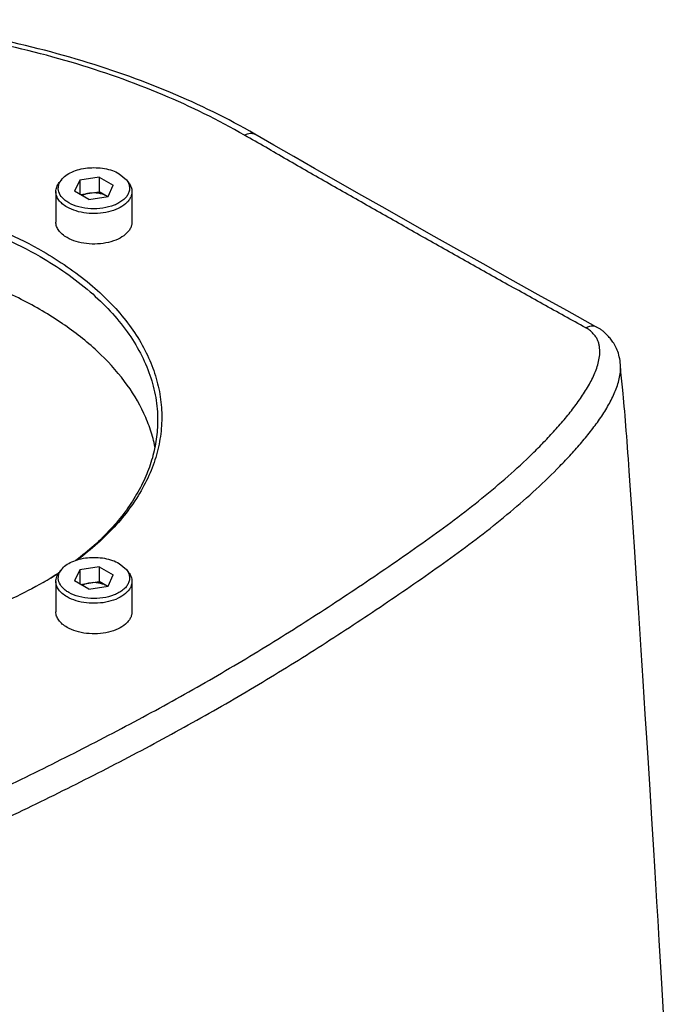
# Model space of a CAD drawing. Header units: millimetres. Extents: x 16 to 3344, y 34 to 2360.
# Tile 125 of 127: x 2879 to 2926, y 2056 to 2127. Entities that reach past the tile are written whole.
import ezdxf

# ---------------------------------------------------------------- set-up
doc = ezdxf.new("R2010")
doc.units = ezdxf.units.MM
doc.header["$LTSCALE"] = 185.02
doc.layers.add('DEFAULT_VBL19', color=7, linetype='CONTINUOUS')
doc.layers.add('TOP_ASM_PBL22', color=7, linetype='CONTINUOUS')

# ---------------------------------------------------------------- blocks, each defined once
blk = doc.blocks.new('TOP_ASM_PBL22', base_point=(2937.72, 1962.281))
at = {"layer": 'TOP_ASM_PBL22', "color": 7}
for p, q in [((2895.523, 2118.49), (2895.524, 2118.489)), ((2895.523, 2118.49), (2895.524, 2118.489)), ((2896.907, 2117.703), (2895.524, 2118.49)), ((2881.539, 2115.187), (2881.381, 2114.983)), ((2882.871, 2115.169), (2882.497, 2114.364)), ((2884.265, 2115.384), (2882.871, 2115.169)), ((2882.871, 2115.169), (2882.871, 2114.148)), ((2884.265, 2115.384), (2884.265, 2114.323)), ((2884.265, 2115.384), (2885.285, 2114.795)), ((2885.713, 2115.631), (2886.244, 2115.186)), ((2886.244, 2115.187), (2886.402, 2114.983)), ((2881.141, 2114.335), (2881.141, 2112.13)), ((2883.518, 2113.775), (2882.497, 2114.364)), ((2882.926, 2114.116), (2884.265, 2114.323)), ((2884.856, 2113.982), (2884.265, 2114.323)), ((2884.912, 2113.99), (2885.285, 2114.795)), ((2886.641, 2114.335), (2886.641, 2112.13)), ((2883.518, 2113.775), (2884.912, 2113.99)), ((2921.974, 2101.663), (2921.967, 2101.785)), ((2922.598, 2094.142), (2922.536, 2095.02)), ((2922.693, 2092.754), (2922.598, 2094.142)), ((2922.827, 2090.773), (2922.693, 2092.754)), ((2922.97, 2088.651), (2922.827, 2090.773)), ((2923.121, 2086.37), (2922.97, 2088.651)), ((2885.714, 2087.463), (2886.244, 2087.018)), ((2881.539, 2087.018), (2881.381, 2086.814)), ((2882.871, 2087), (2882.497, 2086.195)), ((2884.265, 2087.216), (2882.871, 2087)), ((2882.871, 2087), (2882.871, 2085.979)), ((2884.265, 2087.216), (2884.265, 2086.154)), ((2884.265, 2087.216), (2885.286, 2086.626)), ((2884.912, 2085.822), (2885.286, 2086.626)), ((2886.244, 2087.018), (2886.402, 2086.814)), ((2881.141, 2086.166), (2881.141, 2083.961)), ((2883.518, 2085.606), (2882.497, 2086.195)), ((2882.927, 2085.947), (2884.265, 2086.154)), ((2883.518, 2085.606), (2884.912, 2085.822)), ((2884.856, 2085.813), (2884.265, 2086.154)), ((2886.641, 2086.166), (2886.641, 2083.961)), ((2923.285, 2083.894), (2923.121, 2086.37)), ((2923.462, 2081.184), (2923.285, 2083.894)), ((2923.605, 2078.972), (2923.462, 2081.184)), ((2923.759, 2076.577), (2923.605, 2078.972)), ((2923.869, 2074.863), (2923.759, 2076.577)), ((2923.984, 2073.04), (2923.869, 2074.863)), ((2924.107, 2071.094), (2923.984, 2073.04)), ((2924.237, 2069.007), (2924.107, 2071.094))]:
    blk.add_line(p, q, dxfattribs=at)
for points in [[(2920.195, 2104.572), (2918.088, 2105.735), (2916.017, 2106.883), (2913.999, 2108.007), (2912.034, 2109.105), (2910.124, 2110.176), (2908.268, 2111.22), (2906.468, 2112.236), (2904.726, 2113.223), (2903.041, 2114.181), (2901.413, 2115.108), (2899.845, 2116.002), (2898.346, 2116.867), (2896.907, 2117.703)], [(2921.967, 2101.786), (2921.965, 2101.822), (2921.952, 2101.973), (2921.934, 2102.117), (2921.911, 2102.257), (2921.884, 2102.392), (2921.852, 2102.523), (2921.815, 2102.649), (2921.774, 2102.77), (2921.729, 2102.886), (2921.682, 2102.996), (2921.632, 2103.099), (2921.581, 2103.196), (2921.53, 2103.287), (2921.477, 2103.372), (2921.424, 2103.453), (2921.371, 2103.529), (2921.318, 2103.601), (2921.266, 2103.669), (2921.213, 2103.734), (2921.16, 2103.795), (2921.108, 2103.854), (2921.056, 2103.911), (2921.004, 2103.965), (2920.954, 2104.016), (2920.904, 2104.065), (2920.855, 2104.111), (2920.806, 2104.157), (2920.756, 2104.2), (2920.708, 2104.242), (2920.66, 2104.281), (2920.612, 2104.317), (2920.566, 2104.351), (2920.52, 2104.383), (2920.473, 2104.413), (2920.427, 2104.442), (2920.379, 2104.47), (2920.331, 2104.497), (2920.285, 2104.523), (2920.241, 2104.546), (2920.187, 2104.574)], [(2922.128, 2099.976), (2922.06, 2100.645), (2922.039, 2100.853), (2922.02, 2101.065), (2922.002, 2101.273), (2921.987, 2101.474), (2921.974, 2101.663)], [(2922.536, 2095.02), (2922.506, 2095.445), (2922.477, 2095.859), (2922.447, 2096.262), (2922.418, 2096.655), (2922.388, 2097.037), (2922.359, 2097.409), (2922.33, 2097.772), (2922.301, 2098.125), (2922.271, 2098.468), (2922.242, 2098.8), (2922.212, 2099.118), (2922.183, 2099.422), (2922.155, 2099.709), (2922.128, 2099.976)], [(2925.789, 2042.52), (2925.753, 2043.189), (2925.643, 2045.18), (2925.521, 2047.367), (2925.393, 2049.633), (2925.273, 2051.726), (2925.163, 2053.625), (2925.059, 2055.408), (2924.96, 2057.101), (2924.865, 2058.701), (2924.775, 2060.212), (2924.688, 2061.644), (2924.606, 2063.009), (2924.527, 2064.313), (2924.45, 2065.561), (2924.377, 2066.756), (2924.237, 2069.007)]]:
    blk.add_lwpolyline(points, dxfattribs=at)
for centre, radius, start, end in [((2884.229, 2113.081), 1.093, 55.63613, 60.04009), ((2867.271, 2108.074), 25.515, 300.48575, 303.57409), ((2867.105, 2108.821), 26.245, 299.96846, 302.9241), ((2884.229, 2084.912), 1.093, 55.63613, 60.04009)]:
    blk.add_arc(centre, radius, start, end, dxfattribs=at)
for points, knots in [([(2895.524, 2118.489), (2893.56, 2119.623), (2889.344, 2121.681), (2882.535, 2124.07), (2875.185, 2125.817), (2870.093, 2126.521), (2867.497, 2126.76)], [0, 0, 0, 0, 0.231156, 0.476822, 0.734271, 1, 1, 1, 1]), ([(2894.785, 2118.409), (2892.881, 2119.509), (2888.785, 2121.509), (2882.163, 2123.837), (2874.999, 2125.547), (2870.031, 2126.241), (2867.497, 2126.478)], [0, 0, 0, 0, 0.230198, 0.475696, 0.733525, 1, 1, 1, 1]), ([(2894.785, 2118.409), (2894.849, 2118.447), (2894.978, 2118.509), (2895.176, 2118.558), (2895.362, 2118.556), (2895.474, 2118.517), (2895.523, 2118.49)], [0, 0, 0, 0, 0.290218, 0.549746, 0.782876, 1, 1, 1, 1]), ([(2919.473, 2104.48), (2918.434, 2105.054), (2916.358, 2106.202), (2913.25, 2107.93), (2910.151, 2109.664), (2907.061, 2111.402), (2903.979, 2113.146), (2900.906, 2114.895), (2897.838, 2116.642), (2895.811, 2117.836), (2894.785, 2118.409)], [0, 0, 0, 0, 0.125613, 0.251055, 0.376322, 0.501416, 0.626327, 0.751074, 0.875614, 1, 1, 1, 1]), ([(2881.539, 2115.187), (2881.63, 2115.304), (2881.866, 2115.523), (2882.309, 2115.772), (2882.84, 2115.953), (2883.428, 2116.057), (2884.043, 2116.079), (2884.65, 2116.016), (2885.213, 2115.873), (2885.558, 2115.721), (2885.713, 2115.631)], [0, 0, 0, 0, 0.099227, 0.212527, 0.338345, 0.473035, 0.611749, 0.749093, 0.880078, 1, 1, 1, 1]), ([(2882.069, 2113.528), (2881.981, 2113.578), (2881.818, 2113.687), (2881.552, 2113.928), (2881.365, 2114.219), (2881.306, 2114.531), (2881.324, 2114.761), (2881.402, 2114.985), (2881.488, 2115.122), (2881.539, 2115.187)], [0, 0, 0, 0, 0.151367, 0.291046, 0.536212, 0.648965, 0.760715, 0.876332, 1, 1, 1, 1]), ([(2886.244, 2115.186), (2886.302, 2115.112), (2886.399, 2114.954), (2886.474, 2114.692), (2886.467, 2114.425), (2886.38, 2114.165), (2886.216, 2113.921), (2885.985, 2113.699), (2885.692, 2113.505), (2885.217, 2113.282), (2884.53, 2113.109), (2883.661, 2113.069), (2882.818, 2113.196), (2882.296, 2113.397), (2882.069, 2113.528)], [0, 0, 0, 0, 0.049079, 0.094705, 0.139239, 0.185279, 0.23505, 0.289911, 0.350405, 0.416299, 0.560825, 0.714152, 0.864277, 1, 1, 1, 1]), ([(2867.496, 2114.319), (2868.675, 2114.126), (2870.98, 2113.658), (2874.301, 2112.696), (2877.386, 2111.5), (2879.309, 2110.53), (2880.214, 2110.007)], [0, 0, 0, 0, 0.265551, 0.522188, 0.767619, 1, 1, 1, 1]), ([(2881.141, 2114.335), (2881.141, 2114.447), (2881.186, 2114.682), (2881.307, 2114.887), (2881.381, 2114.983)], [0, 0, 0, 0, 0.480736, 1, 1, 1, 1]), ([(2881.947, 2113.212), (2881.826, 2113.281), (2881.607, 2113.432), (2881.345, 2113.707), (2881.18, 2114.012), (2881.141, 2114.23), (2881.141, 2114.335)], [0, 0, 0, 0, 0.289393, 0.549111, 0.782299, 1, 1, 1, 1]), ([(2886.641, 2114.335), (2886.641, 2114.256), (2886.62, 2114.096), (2886.528, 2113.864), (2886.379, 2113.644), (2886.098, 2113.362), (2885.619, 2113.071), (2884.93, 2112.841), (2884.157, 2112.732), (2883.362, 2112.754), (2882.611, 2112.904), (2882.15, 2113.094), (2881.947, 2113.212)], [0, 0, 0, 0, 0.042862, 0.087488, 0.135328, 0.187286, 0.304557, 0.438226, 0.582577, 0.729703, 0.871351, 1, 1, 1, 1]), ([(2886.402, 2114.983), (2886.476, 2114.887), (2886.596, 2114.682), (2886.641, 2114.447), (2886.641, 2114.335)], [0, 0, 0, 0, 0.519394, 1, 1, 1, 1]), ([(2867.497, 2113.894), (2868.656, 2113.702), (2870.922, 2113.238), (2874.187, 2112.288), (2877.22, 2111.109), (2879.111, 2110.154), (2880.002, 2109.64)], [0, 0, 0, 0, 0.265515, 0.522119, 0.767554, 1, 1, 1, 1]), ([(2883.568, 2114.215), (2883.52, 2114.208), (2883.339, 2114.173), (2883.163, 2114.112), (2883.044, 2114.048)], [0, 0, 0, 0, 0.264443, 1, 1, 1, 1]), ([(2884.775, 2114.028), (2884.693, 2114.076), (2884.51, 2114.154), (2884.107, 2114.248), (2883.781, 2114.248), (2883.568, 2114.215)], [0, 0, 0, 0, 0.228219, 0.478251, 1, 1, 1, 1]), ([(2881.947, 2111.007), (2881.826, 2111.077), (2881.607, 2111.228), (2881.345, 2111.503), (2881.18, 2111.808), (2881.141, 2112.026), (2881.141, 2112.131)], [0, 0, 0, 0, 0.289415, 0.549128, 0.782296, 1, 1, 1, 1]), ([(2886.641, 2112.129), (2886.641, 2112.051), (2886.62, 2111.89), (2886.528, 2111.659), (2886.378, 2111.439), (2886.097, 2111.157), (2885.618, 2110.866), (2884.929, 2110.636), (2884.156, 2110.527), (2883.362, 2110.549), (2882.611, 2110.7), (2882.15, 2110.89), (2881.947, 2111.007)], [0, 0, 0, 0, 0.042863, 0.087494, 0.135344, 0.187313, 0.304602, 0.438277, 0.582621, 0.729734, 0.871365, 1, 1, 1, 1]), ([(2888.305, 2095.882), (2888.223, 2096.293), (2888.004, 2097.117), (2887.353, 2098.75), (2886.131, 2100.739), (2884.12, 2102.92), (2881.589, 2104.901), (2878.592, 2106.644), (2875.19, 2108.113), (2871.457, 2109.281), (2868.841, 2109.833), (2867.497, 2110.056)], [0, 0, 0, 0, 0.047339, 0.095885, 0.197946, 0.308614, 0.429016, 0.559292, 0.698789, 0.846257, 1, 1, 1, 1]), ([(2880.002, 2109.64), (2881.275, 2108.905), (2883.058, 2107.677), (2885.075, 2105.747), (2886.302, 2104.259), (2887.273, 2102.706), (2887.975, 2101.101), (2888.401, 2099.46), (2888.496, 2098.35), (2888.496, 2097.801)], [0, 0, 0, 0, 0.289273, 0.422539, 0.548499, 0.667896, 0.78187, 0.891953, 1, 1, 1, 1]), ([(2880.214, 2110.007), (2881.402, 2109.322), (2883.073, 2108.186), (2885, 2106.419), (2886.204, 2105.057), (2887.192, 2103.636), (2887.955, 2102.167), (2888.485, 2100.661), (2888.776, 2099.131), (2888.826, 2097.591), (2888.633, 2096.055), (2888.2, 2094.537), (2887.29, 2092.513), (2885.529, 2090.083), (2883.698, 2088.462), (2882.675, 2087.698)], [0, 0, 0, 0, 0.147649, 0.216145, 0.281171, 0.342998, 0.402053, 0.458921, 0.514332, 0.56912, 0.62417, 0.680346, 0.738427, 0.862503, 1, 1, 1, 1]), ([(2848.351, 2063.418), (2848.399, 2063.388), (2848.471, 2063.343), (2848.572, 2063.287), (2848.656, 2063.253), (2848.743, 2063.22), (2848.863, 2063.178), (2849.015, 2063.128), (2849.202, 2063.074), (2849.458, 2063.008), (2849.789, 2062.941), (2850.195, 2062.887), (2850.609, 2062.856), (2851.026, 2062.841), (2851.861, 2062.837), (2853.103, 2062.919), (2854.73, 2063.147), (2856.322, 2063.45), (2858.386, 2063.924), (2860.896, 2064.617), (2863.829, 2065.553), (2866.679, 2066.567), (2869.449, 2067.656), (2873.022, 2069.181), (2876.499, 2070.815), (2879.92, 2072.486), (2883.282, 2074.167), (2887.408, 2076.312), (2892.229, 2078.988), (2896.123, 2081.317), (2899.156, 2083.223), (2901.384, 2084.666), (2903.578, 2086.127), (2905.742, 2087.6), (2907.871, 2089.086), (2909.945, 2090.597), (2911.939, 2092.143), (2913.832, 2093.733), (2915.316, 2095.108), (2916.434, 2096.233), (2917.23, 2097.082), (2917.982, 2097.943), (2918.68, 2098.819), (2919.311, 2099.712), (2919.768, 2100.478), (2920.07, 2101.104), (2920.317, 2101.724), (2920.477, 2102.37), (2920.477, 2102.942), (2920.431, 2103.264), (2920.363, 2103.505), (2920.251, 2103.74), (2920.123, 2103.925), (2920.002, 2104.068), (2919.901, 2104.173), (2919.792, 2104.278), (2919.713, 2104.344), (2919.669, 2104.372)], [0, 0, 0, 0, 0.001937, 0.002938, 0.003993, 0.005072, 0.006162, 0.008368, 0.010607, 0.012879, 0.017514, 0.022246, 0.027035, 0.031846, 0.036664, 0.05585, 0.074774, 0.093415, 0.111796, 0.14791, 0.183334, 0.218157, 0.252397, 0.286111, 0.352337, 0.385085, 0.417659, 0.48218, 0.545703, 0.608098, 0.638898, 0.669457, 0.6998, 0.729956, 0.759892, 0.789483, 0.818583, 0.847066, 0.874839, 0.888442, 0.901846, 0.915024, 0.927937, 0.940534, 0.952751, 0.958698, 0.964528, 0.975823, 0.981385, 0.984187, 0.987041, 0.990009, 0.993142, 0.994778, 0.99646, 0.998185, 1, 1, 1, 1]), ([(2919.473, 2104.481), (2919.536, 2104.519), (2919.66, 2104.582), (2919.851, 2104.634), (2920.031, 2104.636), (2920.14, 2104.601), (2920.188, 2104.575)], [0, 0, 0, 0, 0.291348, 0.55103, 0.783625, 1, 1, 1, 1]), ([(2919.669, 2104.372), (2919.653, 2104.382), (2919.589, 2104.419), (2919.523, 2104.454), (2919.473, 2104.48)], [0, 0, 0, 0, 0.246058, 1, 1, 1, 1]), ([(2847.257, 2061.644), (2847.303, 2061.621), (2847.403, 2061.585), (2847.528, 2061.535), (2847.634, 2061.496), (2847.746, 2061.452), (2847.953, 2061.374), (2848.255, 2061.26), (2848.629, 2061.133), (2849.018, 2061.026), (2849.42, 2060.947), (2849.83, 2060.888), (2850.387, 2060.833), (2851.088, 2060.801), (2851.931, 2060.81), (2852.771, 2060.859), (2853.877, 2060.966), (2855.239, 2061.164), (2856.843, 2061.472), (2858.414, 2061.833), (2860.459, 2062.364), (2862.954, 2063.107), (2865.875, 2064.087), (2868.714, 2065.144), (2871.476, 2066.269), (2874.167, 2067.451), (2876.802, 2068.676), (2879.397, 2069.928), (2881.965, 2071.192), (2884.506, 2072.475), (2887.015, 2073.779), (2889.489, 2075.105), (2891.924, 2076.455), (2894.317, 2077.83), (2897.436, 2079.691), (2900.487, 2081.606), (2903.475, 2083.565), (2905.675, 2085.046), (2907.844, 2086.537), (2909.971, 2088.046), (2912.031, 2089.586), (2914.001, 2091.166), (2915.859, 2092.79), (2917.31, 2094.194), (2918.398, 2095.342), (2919.167, 2096.208), (2919.885, 2097.088), (2920.54, 2097.984), (2921.117, 2098.897), (2921.588, 2099.83), (2921.863, 2100.636), (2921.969, 2101.291), (2921.977, 2101.619), (2921.967, 2101.782)], [0, 0, 0, 0, 0.001761, 0.003606, 0.004583, 0.005599, 0.007709, 0.012091, 0.016586, 0.021162, 0.025805, 0.030509, 0.035259, 0.044817, 0.054389, 0.063933, 0.073423, 0.092204, 0.110722, 0.128992, 0.147045, 0.182596, 0.217527, 0.251875, 0.285667, 0.31897, 0.351884, 0.38453, 0.417001, 0.449287, 0.481364, 0.513205, 0.544789, 0.576094, 0.607113, 0.668361, 0.698634, 0.728703, 0.758585, 0.788205, 0.817415, 0.846083, 0.874098, 0.901386, 0.914745, 0.927888, 0.940781, 0.95338, 0.96563, 0.977474, 0.988882, 0.994452, 1, 1, 1, 1]), ([(2888.496, 2097.801), (2888.496, 2097.347), (2888.431, 2096.433), (2888.142, 2095.075), (2887.662, 2093.737), (2886.755, 2091.955), (2885.133, 2089.817), (2883.499, 2088.365), (2882.594, 2087.676)], [0, 0, 0, 0, 0.112144, 0.225743, 0.342161, 0.462596, 0.718844, 1, 1, 1, 1]), ([(2881.539, 2087.018), (2881.63, 2087.135), (2881.866, 2087.354), (2882.309, 2087.603), (2882.84, 2087.784), (2883.429, 2087.889), (2884.043, 2087.91), (2884.65, 2087.848), (2885.213, 2087.704), (2885.558, 2087.552), (2885.714, 2087.463)], [0, 0, 0, 0, 0.099227, 0.212527, 0.338345, 0.473035, 0.611749, 0.749093, 0.880078, 1, 1, 1, 1]), ([(2881.142, 2086.166), (2881.142, 2086.278), (2881.186, 2086.513), (2881.307, 2086.718), (2881.381, 2086.814)], [0, 0, 0, 0, 0.480736, 1, 1, 1, 1]), ([(2882.069, 2085.359), (2881.982, 2085.41), (2881.819, 2085.518), (2881.552, 2085.759), (2881.365, 2086.05), (2881.306, 2086.363), (2881.324, 2086.592), (2881.402, 2086.816), (2881.489, 2086.953), (2881.539, 2087.018)], [0, 0, 0, 0, 0.151367, 0.291046, 0.536212, 0.648965, 0.760715, 0.876332, 1, 1, 1, 1]), ([(2886.244, 2087.018), (2886.302, 2086.943), (2886.399, 2086.785), (2886.474, 2086.523), (2886.468, 2086.257), (2886.38, 2085.996), (2886.217, 2085.752), (2885.985, 2085.531), (2885.692, 2085.336), (2885.218, 2085.113), (2884.53, 2084.94), (2883.661, 2084.9), (2882.818, 2085.027), (2882.296, 2085.228), (2882.069, 2085.359)], [0, 0, 0, 0, 0.049079, 0.094705, 0.139239, 0.185279, 0.23505, 0.289911, 0.350405, 0.416299, 0.560825, 0.714152, 0.864277, 1, 1, 1, 1]), ([(2886.402, 2086.814), (2886.476, 2086.718), (2886.597, 2086.513), (2886.641, 2086.278), (2886.641, 2086.166)], [0, 0, 0, 0, 0.519394, 1, 1, 1, 1]), ([(2880.215, 2086.084), (2878.797, 2085.265), (2875.695, 2083.821), (2870.645, 2082.286), (2865.177, 2081.341), (2859.497, 2081.022), (2853.816, 2081.341), (2848.348, 2082.286), (2843.298, 2083.821), (2840.196, 2085.265), (2838.778, 2086.084)], [0, 0, 0, 0, 0.114153, 0.237324, 0.366974, 0.499998, 0.633023, 0.762674, 0.885845, 1, 1, 1, 1]), ([(2881.947, 2085.043), (2881.826, 2085.113), (2881.608, 2085.264), (2881.346, 2085.538), (2881.18, 2085.843), (2881.141, 2086.061), (2881.142, 2086.166)], [0, 0, 0, 0, 0.289393, 0.549111, 0.782299, 1, 1, 1, 1]), ([(2886.641, 2086.166), (2886.641, 2086.088), (2886.62, 2085.927), (2886.529, 2085.695), (2886.379, 2085.476), (2886.098, 2085.193), (2885.619, 2084.902), (2884.93, 2084.672), (2884.157, 2084.563), (2883.362, 2084.585), (2882.611, 2084.736), (2882.15, 2084.926), (2881.947, 2085.043)], [0, 0, 0, 0, 0.042862, 0.087488, 0.135328, 0.187286, 0.304557, 0.438226, 0.582577, 0.729703, 0.871351, 1, 1, 1, 1]), ([(2883.568, 2086.046), (2883.52, 2086.039), (2883.339, 2086.004), (2883.163, 2085.943), (2883.044, 2085.88)], [0, 0, 0, 0, 0.264443, 1, 1, 1, 1]), ([(2884.775, 2085.86), (2884.694, 2085.907), (2884.51, 2085.985), (2884.107, 2086.08), (2883.781, 2086.079), (2883.568, 2086.046)], [0, 0, 0, 0, 0.228219, 0.478251, 1, 1, 1, 1]), ([(2881.947, 2082.839), (2881.826, 2082.908), (2881.607, 2083.059), (2881.345, 2083.334), (2881.18, 2083.639), (2881.141, 2083.858), (2881.142, 2083.962)], [0, 0, 0, 0, 0.289415, 0.549128, 0.782296, 1, 1, 1, 1]), ([(2886.641, 2083.96), (2886.641, 2083.882), (2886.62, 2083.722), (2886.528, 2083.49), (2886.378, 2083.27), (2886.097, 2082.988), (2885.618, 2082.697), (2884.929, 2082.467), (2884.156, 2082.359), (2883.362, 2082.381), (2882.611, 2082.531), (2882.15, 2082.721), (2881.947, 2082.839)], [0, 0, 0, 0, 0.042863, 0.087494, 0.135344, 0.187313, 0.304602, 0.438277, 0.582621, 0.729734, 0.871365, 1, 1, 1, 1])]:
    blk.add_open_spline(points, degree=3, knots=knots, dxfattribs=at)
blk = doc.blocks.new('DEFAULT_VBL19', base_point=(3033.769, 1856.707))
at = {"layer": 'TOP_ASM_PBL22'}
blk.add_blockref('TOP_ASM_PBL22', (2937.72, 1962.281), dxfattribs=at)

msp = doc.modelspace()

# ---------------------------------------------------------------- block references
at = {"layer": 'DEFAULT_VBL19'}
msp.add_blockref('DEFAULT_VBL19', (3033.769, 1856.707), dxfattribs=at)

doc.saveas('drawing.dxf')
